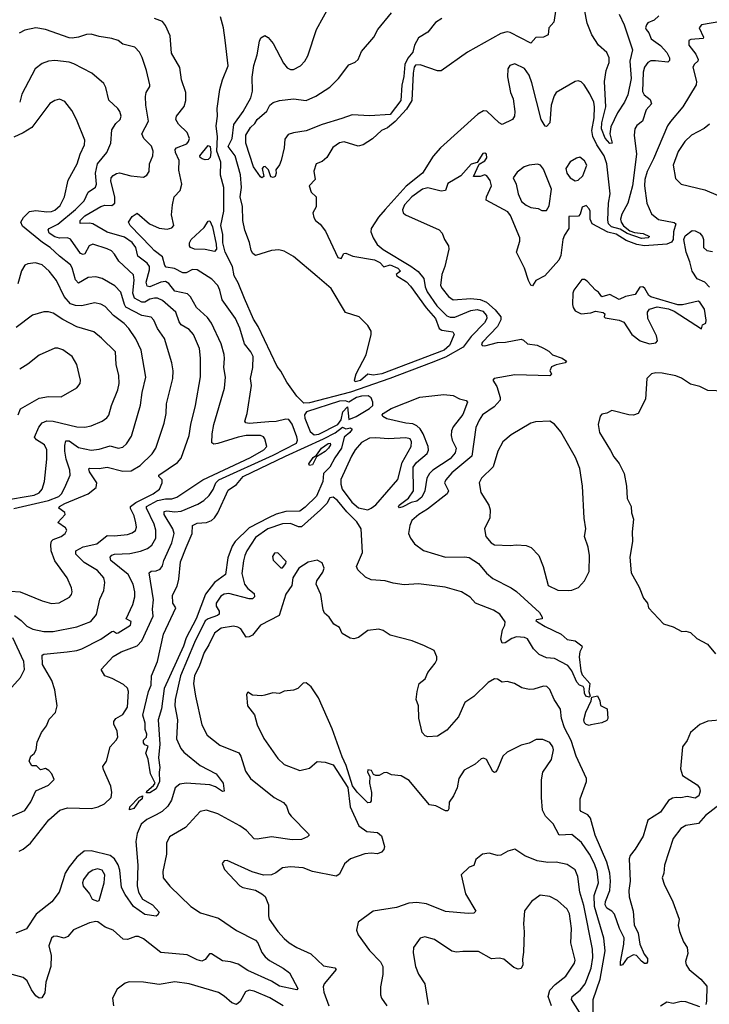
# Model space of a CAD drawing. Extents: x 1921360 to 2014538, y 768294 to 907744.
# Tile 245 of 256: x 1971593 to 1975954, y 836275 to 842506. Entities that reach past the tile are written whole.
import ezdxf

# ---------------------------------------------------------------- set-up
doc = ezdxf.new("R2010")
doc.units = 0

msp = doc.modelspace()

# ---------------------------------------------------------------- linework, layer by layer
at = {"layer": '0CON10XD'}
for points in [[(1974989.1, 842615), (1974969.8, 842490.2), (1974940, 842455), (1974935, 842410), (1974905, 842396.7), (1974856.1, 842393.9), (1974825, 842357.5), (1974695, 842425.6), (1974675, 842429.4), (1974635, 842419.1), (1974425, 842300), (1974258, 842182), (1974235, 842183), (1974125, 842220.3), (1974095, 842218.7), (1974086.6, 842205), (1974081.3, 842168.7), (1974072.7, 841995), (1974039.2, 841940.8), (1973968.1, 841861.9), (1973918.3, 841821.7), (1973880.5, 841805), (1973825, 841753.3), (1973765, 841714.2), (1973734, 841706), (1973645, 841734), (1973615, 841726.2), (1973573.2, 841696.8), (1973535, 841634.2), (1973505, 841610), (1973468.8, 841595), (1973452.9, 841547.1), (1973461.2, 841495), (1973422.5, 841455), (1973436, 841415), (1973468.8, 841385), (1973468.6, 841321.4), (1973447.5, 841285), (1973452.9, 841255), (1973464.6, 841235), (1973492.1, 841212.1), (1973527.6, 841167.6), (1973605, 841000.9), (1973625, 840995.8), (1973642.2, 841027.8), (1973655, 841028.6), (1973699.1, 841009.1), (1973836.6, 840986.6), (1973870.6, 840970.6), (1973895, 840941.9), (1973935, 840955.5), (1973983.2, 840935), (1974000.9, 840915), (1973974.4, 840895), (1973977.1, 840885), (1974038.3, 840848.3), (1974065, 840820), (1974162.6, 840682.6), (1974222.2, 840615), (1974245, 840551.4), (1974261.5, 840541.5), (1974305, 840534.6), (1974331.5, 840531.5), (1974341.5, 840515), (1974311.6, 840445), (1974277.7, 840415), (1973882.5, 840265), (1973827.9, 840257.9), (1973795, 840263.8), (1973747.4, 840222.6), (1973714.9, 840214.9), (1973709.6, 840225), (1973720.6, 840265), (1973783.1, 840385), (1973815, 840513.3), (1973814.6, 840535), (1973795, 840570.5), (1973739.2, 840625), (1973653.1, 840653.1), (1973562.5, 840805), (1973475, 840880.9), (1973325, 841008.9), (1973265, 841041.6), (1973230.9, 841049.1), (1973185, 841046.8), (1973085, 841014.2), (1973066.3, 841026.3), (1973057.3, 841045), (1973046.6, 841096.6), (1973016.2, 841175), (1973004.6, 841235), (1973001.5, 841325), (1972987.2, 841385), (1972994.8, 841445.2), (1972990.2, 841525), (1972955.2, 841645), (1972911.8, 841705), (1972936.2, 841755), (1972947.2, 841842.8), (1973005.3, 841925), (1973055, 842011.2), (1973066.1, 842055), (1973063.6, 842143.6), (1973073.6, 842216.4), (1973095.6, 842285), (1973109.5, 842370.5), (1973118.8, 842391.2), (1973144, 842406), (1973165, 842394), (1973195, 842356), (1973261.4, 842231.4), (1973285, 842200.8), (1973305, 842191.4), (1973325, 842190.8), (1973368.8, 842215), (1973395.6, 842244.4), (1973415, 842277.5), (1973470, 842445), (1973558, 842605)], [(1975385, 842542.5), (1975415.3, 842475), (1975468, 842315), (1975451.7, 842245), (1975460, 842135), (1975438.7, 842031.3), (1975418.2, 841985), (1975373, 841917), (1975330.6, 841829.4), (1975324.4, 841785), (1975338.8, 841725), (1975326, 841724), (1975295, 841757.1), (1975272.2, 841815), (1975275, 841853.3), (1975298.9, 841955), (1975290.2, 842115), (1975301.9, 842185), (1975320.5, 842235), (1975321.6, 842265), (1975305, 842298.6), (1975253.8, 842345), (1975210.7, 842410.7), (1975181.2, 842485), (1975165, 842572)], [(1971588.8, 837245), (1971615, 837257.7), (1971661.1, 837295), (1971776.3, 837443.7), (1971846.2, 837503.8), (1971895, 837518.8), (1972046.1, 837513.9), (1972089.2, 837525), (1972130, 837545), (1972170.5, 837585), (1972175.5, 837615), (1972168.9, 837655), (1972122.1, 837762.1), (1972119.4, 837780.6), (1972140.8, 837815), (1972164.5, 837905.5), (1972203.4, 837946.6), (1972213.1, 837965), (1972209.1, 838005), (1972188.7, 838048.7), (1972187.8, 838065), (1972201.4, 838085), (1972245, 838109.5), (1972273.8, 838155), (1972280.6, 838255), (1972275, 838276.2), (1972248.7, 838298.7), (1972178.1, 838338.1), (1972132, 838355), (1972108.8, 838395), (1972185, 838476.2), (1972235, 838506.4), (1972335.4, 838544.6), (1972365, 838576), (1972437.3, 838732.7), (1972432.4, 838775), (1972439.7, 838835), (1972410.9, 839005), (1972423.9, 839016.1), (1972455, 839018.5), (1972480.2, 839029.8), (1972495, 839050), (1972505.3, 839085), (1972555.3, 839195), (1972570, 839255), (1972561.8, 839285), (1972506.5, 839375), (1972506.9, 839393.1), (1972522.6, 839397.4), (1972575, 839391.7), (1972614.8, 839395.2), (1972719, 839441), (1972756.8, 839463.2), (1972790.7, 839495), (1972816.5, 839533.5), (1972833.4, 839575), (1972851.9, 839595), (1973195, 839750.2), (1973342.8, 839827.2), (1973349.4, 839845), (1973345.6, 839865.6), (1973316.2, 839946.2), (1973295.6, 839975.6), (1973275, 839978.7), (1973215, 839963.4), (1973168.9, 839961.1), (1973045, 839951), (1973022, 839955), (1973016.9, 839965), (1973031.5, 840015), (1973059.1, 840190.9), (1973051.8, 840235), (1973066.7, 840305), (1973069.6, 840375), (1973055.5, 840405), (1973015.3, 840455.3), (1972984.6, 840555), (1972958.2, 840615), (1972872.6, 840732.6), (1972858.5, 840795), (1972845, 840824.3), (1972807.5, 840865), (1972715, 840923.6), (1972685, 840926.5), (1972645, 840905.4), (1972625, 840903.9), (1972571, 840931), (1972519.6, 840939.6), (1972510.9, 840950.9), (1972496.3, 841006.3), (1972442.7, 841045), (1972425, 841066), (1972292.2, 841205), (1972281.9, 841225), (1972305, 841260.6), (1972335, 841282), (1972413.3, 841215), (1972475, 841187.8), (1972525, 841180.8), (1972555, 841190), (1972567.1, 841205), (1972552.6, 841272.6), (1972558.2, 841335), (1972570.5, 841385), (1972607.5, 841425), (1972617.5, 841465), (1972598.5, 841555), (1972601.3, 841615), (1972578.7, 841665), (1972576.4, 841685), (1972584.1, 841695.9), (1972649, 841721), (1972661.1, 841735), (1972666.1, 841755), (1972651.7, 841791.7), (1972597.1, 841845), (1972579.6, 841875), (1972584.5, 841895), (1972632.7, 841957.3), (1972644.5, 841995), (1972643.5, 842045), (1972616.7, 842125), (1972605, 842203.3), (1972553.1, 842295), (1972543.5, 842405), (1972515, 842470), (1972495, 842494.4), (1972445, 842513.1)], [(1975614.2, 842245.8), (1975585, 842245.8), (1975564.6, 842235), (1975545, 842206.9), (1975536.4, 842175), (1975531.1, 842051.1), (1975541.7, 842031.7), (1975580.7, 842000.7), (1975587.8, 841975), (1975555.5, 841935), (1975530.6, 841865), (1975495, 841836.7), (1975482.1, 841815), (1975479.6, 841775), (1975493, 841655), (1975467.7, 841455), (1975438.7, 841345), (1975401.8, 841275), (1975393.4, 841245), (1975396.9, 841225), (1975411.6, 841201.6), (1975451.3, 841171.3), (1975480.2, 841160.2), (1975535, 841152.9), (1975576, 841135), (1975567.5, 841125), (1975525, 841121), (1975435, 841152.4), (1975390.6, 841180.6), (1975335, 841195.6), (1975317.1, 841215), (1975311.9, 841238.1), (1975317.3, 841345), (1975327.9, 841405), (1975306.7, 841595), (1975290, 841645), (1975242, 841715), (1975217.7, 841767.7), (1975212, 841805), (1975226.2, 841885), (1975227.8, 841955), (1975223, 841985), (1975198.3, 842038.3), (1975163.3, 842093.3), (1975143.8, 842113.8), (1975125, 842120), (1975105, 842116), (1974985, 842045.5), (1974972, 842025), (1974953.3, 841965), (1974945.4, 841854.6), (1974925, 841830), (1974915, 841833.3), (1974890.4, 841875), (1974832.2, 842107.8), (1974815, 842155.7), (1974785, 842198.5), (1974725, 842226.7), (1974692.6, 842217.4), (1974678.9, 842195), (1974678.2, 842145), (1974696.2, 842046.2), (1974714.6, 842005), (1974724.4, 841925), (1974721.4, 841895), (1974710, 841875), (1974645, 841844), (1974625, 841854.2), (1974547.3, 841927.3), (1974525, 841928.7), (1974490.9, 841909.1), (1974254.2, 841695.8), (1974207.1, 841642.9), (1974139.8, 841535), (1974036.6, 841453.4), (1973904.1, 841305.9), (1973862.4, 841257.6), (1973814.6, 841185), (1973813.6, 841165), (1973827.5, 841125), (1973853.7, 841083.7), (1973892.1, 841052.1), (1974067.2, 840947.2), (1974112.4, 840912.4), (1974147.8, 840867.8), (1974156.7, 840815), (1974170, 840785), (1974231.9, 840695), (1974295, 840632.6), (1974315, 840623.3), (1974345, 840624.8), (1974445, 840666.2), (1974485, 840672.4), (1974521.3, 840661.3), (1974545.6, 840635), (1974547.3, 840615), (1974531.7, 840588.3), (1974448.5, 840501.5), (1974396.4, 840435), (1974285, 840370.3), (1974195, 840335.8), (1973933.8, 840236.2), (1973685, 840150.2), (1973425, 840082.4), (1973390.2, 840080.2), (1973344.8, 840124.8), (1973282.4, 840212.4), (1973245, 840283.1), (1973221.9, 840311.9), (1973101.6, 840565), (1973072.1, 840612.1), (1973015, 840742.2), (1972975, 840841.5), (1972949.7, 840885), (1972938, 840945), (1972892.5, 841035), (1972878.4, 841095), (1972877.2, 841147.2), (1972864.5, 841205), (1972883.5, 841295), (1972883.1, 841445), (1972863.4, 841523.4), (1972863.9, 841605), (1972838.7, 841675), (1972843, 841765), (1972834.8, 841835.2), (1972844.8, 841895), (1972842.2, 841945), (1972859.4, 842065), (1972875.8, 842125), (1972911.6, 842215), (1972892.2, 842377.8), (1972882.5, 842455), (1972862, 842525)], [(1974261.5, 842515), (1974221.9, 842488.1), (1974175, 842426.8), (1974115, 842390.7), (1974090, 842345), (1974078.4, 842301.6), (1974046.5, 842263.5), (1974028.1, 842221.9), (1974022.4, 842147.6), (1974008.5, 842091.5), (1974002.4, 841995), (1973935, 841906.7), (1973808.2, 841898.2), (1973695, 841903.5), (1973629.3, 841880.7), (1973506.4, 841843.6), (1973405, 841803.1), (1973325, 841791.5), (1973290.3, 841779.7), (1973269.1, 841750.9), (1973264.4, 841695), (1973245.8, 841615), (1973235, 841587.5), (1973213, 841557), (1973215.8, 841535), (1973208.8, 841515), (1973195, 841508.8), (1973181.2, 841511.2), (1973166.1, 841556.1), (1973145, 841577.5), (1973134.5, 841575.5), (1973126, 841565), (1973136.1, 841513.9), (1973125, 841506.7), (1973115, 841511.2), (1973071.4, 841575), (1973022.7, 841725), (1973022.1, 841775), (1973053.1, 841825), (1973080, 841850), (1973095, 841875.5), (1973155, 841926.9), (1973175, 841966), (1973195, 841981.4), (1973235.7, 841994.3), (1973325, 842004.6), (1973405, 841995.9), (1973465, 842021.5), (1973555, 842080), (1973608, 842135), (1973675, 842220), (1973715, 842237.5), (1973732.5, 842255), (1973753.8, 842305), (1973831.9, 842395), (1973857.5, 842445), (1973945, 842550)], [(1975635, 842530), (1975605, 842502.5), (1975565, 842486), (1975556.2, 842475), (1975550.8, 842455), (1975554.2, 842445), (1975572.4, 842422.4), (1975586.5, 842385), (1975645, 842343.6), (1975685, 842297.9), (1975702.7, 842265), (1975702.3, 842247.7), (1975692.4, 842237.6), (1975614.2, 842245.8)], [(1971543.8, 837465), (1971625, 837501.9), (1971663.8, 837556.2), (1971695, 837626.7), (1971775, 837661.2), (1971811.7, 837698.3), (1971796.7, 837735), (1971776.1, 837756.1), (1971755, 837767.5), (1971725, 837760), (1971700, 837785), (1971670, 837785), (1971653.3, 837815), (1971664.2, 837845.8), (1971685, 837862.5), (1971697.5, 837885), (1971703.6, 837933.6), (1971730, 837995), (1971762.1, 838037.9), (1971779.7, 838080.3), (1971818.7, 838121.3), (1971830.8, 838165), (1971815.7, 838265), (1971796.2, 838325), (1971736.6, 838425), (1971734.3, 838485), (1971745, 838491.9), (1971893.3, 838506.7), (1971955, 838514.5), (1971985, 838524.5), (1972105, 838585.3), (1972175, 838635.5), (1972186.8, 838636.8), (1972204.5, 838624.5), (1972215, 838625.6), (1972294.3, 838675), (1972298.8, 838698.8), (1972266.7, 838715), (1972307.5, 838805), (1972321.3, 838855), (1972322, 838885), (1972310, 838935), (1972278, 838995), (1972170, 839085), (1972164.5, 839105), (1972175, 839117.9), (1972193.3, 839125), (1972289, 839129), (1972357.5, 839142.5), (1972400.3, 839159.7), (1972429, 839181), (1972453.1, 839225), (1972454.7, 839275), (1972443.7, 839315), (1972394.3, 839415), (1972394.3, 839425), (1972465, 839464.3), (1972514.8, 839474.8), (1972555, 839474.7), (1972585.6, 839485), (1972750.2, 839595), (1973051.5, 839735), (1973137.5, 839785), (1973156, 839805), (1973143.3, 839855), (1973135, 839866.7), (1973115, 839875.8), (1973024.4, 839874.4), (1972974, 839865), (1972845, 839823.6), (1972820.8, 839820.8), (1972807.9, 839827.9), (1972809.2, 839885), (1972821.2, 839945), (1972888.9, 840175), (1972893.8, 840245), (1972883.6, 840305), (1972887.9, 840362.1), (1972886.7, 840386.7), (1972866, 840456), (1972806.9, 840586.9), (1972781.1, 840621.1), (1972710, 840685), (1972672.4, 840752.4), (1972655, 840772.5), (1972575, 840788.4), (1972535, 840837.9), (1972515, 840849.2), (1972485, 840845.2), (1972416.3, 840816.3), (1972399.6, 840819.6), (1972393.3, 840845), (1972414.1, 840924.1), (1972413.5, 840945), (1972399.2, 840965), (1972339.2, 841009.2), (1972327.4, 841065), (1972305, 841097.1), (1972255, 841130.2), (1972145, 841162.8), (1972055, 841214.2), (1972035, 841218.9), (1971976, 841216), (1971975.6, 841235), (1972004.6, 841265), (1972105, 841324.1), (1972132, 841332), (1972175, 841330.4), (1972193.9, 841346.1), (1972194.1, 841385), (1972168.2, 841485), (1972172.3, 841505), (1972185, 841520), (1972205, 841533.3), (1972225, 841536.7), (1972295, 841518.5), (1972375, 841510), (1972397.6, 841522.4), (1972412.5, 841545), (1972412.7, 841595), (1972434.5, 841645), (1972436.1, 841675), (1972426.2, 841706.2), (1972376.9, 841755), (1972365.6, 841785), (1972407.5, 841865), (1972391.3, 841965), (1972388.7, 842021.3), (1972393.3, 842046.7), (1972415.6, 842084.4), (1972415.8, 842095), (1972395.5, 842185), (1972366.9, 842266.9), (1972350.7, 842300.7), (1972321.7, 842331.7), (1972245, 842352), (1972215, 842374), (1972175, 842388), (1972095, 842400), (1972045, 842415.6), (1972015, 842412.9), (1971965, 842396.4), (1971925, 842389.2), (1971905, 842391.8), (1971755, 842444.6), (1971695, 842454.6), (1971625, 842440), (1971588.7, 842421.3)], [(1976026.5, 842495), (1975905.3, 842474.7), (1975890.9, 842455), (1975917.5, 842395), (1975915, 842386.7), (1975837.9, 842382.1), (1975824.4, 842375), (1975824.5, 842345), (1975868.4, 842288.4), (1975883.1, 842255), (1975882.2, 842245), (1975859.4, 842225), (1975849.6, 842205), (1975873.5, 842115), (1975871.5, 842095), (1975785.6, 841955), (1975707.6, 841862.4), (1975690.4, 841835), (1975602, 841625), (1975561.1, 841545), (1975547, 841495), (1975544.8, 841455), (1975560, 841345), (1975587.6, 841277.6), (1975632.7, 841242.7), (1975732.5, 841222.5), (1975743.3, 841215), (1975727.6, 841165), (1975725.2, 841115), (1975715, 841099.1), (1975685, 841086.9), (1975545, 841075.1), (1975495, 841083.5), (1975428.2, 841108.2), (1975365, 841150), (1975312.5, 841162.5), (1975212.9, 841215), (1975201.4, 841245), (1975200.8, 841295), (1975195, 841310), (1975175, 841330), (1975149.3, 841320.7), (1975137.5, 841275), (1975126.9, 841263.1), (1975065, 841260), (1975066, 841185), (1975037.5, 841142.5), (1975026.7, 841115), (1975015.6, 841015), (1975003.1, 840985), (1974913.3, 840885), (1974857.7, 840855), (1974835, 840821.2), (1974825, 840827.1), (1974810.5, 840855), (1974786, 840935), (1974735.4, 841035), (1974756.4, 841105), (1974756.2, 841125), (1974696.6, 841266.6), (1974679.6, 841289.6), (1974543.8, 841365), (1974544, 841385), (1974575.8, 841455), (1974567.9, 841487.9), (1974547.7, 841517.7), (1974535, 841523.8), (1974505, 841514), (1974462.5, 841515), (1974498, 841592), (1974535, 841614), (1974547.6, 841632.4), (1974545, 841655.8), (1974535, 841662), (1974521.2, 841658.8), (1974486.4, 841603.6), (1974448.3, 841591.7), (1974382.3, 841517.7), (1974300.3, 841469.7), (1974286.7, 841425), (1974258.3, 841421.7), (1974175, 841442.5), (1974141.2, 841435), (1974072.2, 841385), (1974026.9, 841335), (1974013.6, 841303.6), (1974018.6, 841285), (1974032.4, 841272.4), (1974245, 841176.9), (1974264.5, 841155), (1974279.2, 841115), (1974304.5, 841074.5), (1974307.1, 841055), (1974281.5, 840945), (1974263.3, 840895), (1974254.7, 840825), (1974263.8, 840805), (1974305.5, 840755), (1974335, 840734.1), (1974445, 840741.4), (1974505, 840735.2), (1974545, 840719.7), (1974600.2, 840670.2), (1974634.6, 840625), (1974636.2, 840606.2), (1974614.1, 840565), (1974519.2, 840465), (1974513.8, 840455), (1974517.5, 840445), (1974535, 840442.2), (1974615, 840463.8), (1974665, 840465.5), (1974765, 840484.2), (1974779.2, 840479.2), (1974805, 840456.2), (1974865.7, 840445.7), (1974905, 840428), (1974938.3, 840408.3), (1974962.5, 840385), (1975022.5, 840365), (1975050, 840345), (1975042.5, 840335), (1974985, 840322), (1974955, 840308.8), (1974946.2, 840285), (1974956, 840265), (1974946.3, 840253.7), (1974725, 840259.1), (1974594.3, 840235), (1974584.2, 840225), (1974610, 840185), (1974631.8, 840115), (1974630.5, 840099.5), (1974593.7, 840056.3), (1974519.4, 840005), (1974497.8, 839972.2), (1974477.3, 839925), (1974452, 839745), (1974325, 839639.2), (1974287.5, 839595), (1974278.5, 839575), (1974304.4, 839525), (1974295.6, 839505), (1974171.1, 839408.9), (1974116.4, 839375), (1974073, 839337), (1974059.1, 839305), (1974051.2, 839255), (1974063.6, 839225), (1974089.2, 839189.2), (1974147.2, 839147.2), (1974285, 839104.7), (1974405, 839107.6), (1974435, 839102.4), (1974495.2, 839065.2), (1974545, 839003.5), (1974585, 838969.5), (1974701.2, 838911.2), (1974735, 838887.5), (1974879.6, 838755), (1974898, 838725), (1974897.5, 838715), (1974860.6, 838709.4), (1974858, 838705), (1974867.1, 838695), (1974915, 838665.5), (1975016.9, 838616.9), (1975055, 838584.5), (1975105.2, 838575.2), (1975147.1, 838545), (1975150, 838535), (1975134.6, 838505.4), (1975130.9, 838475), (1975140.6, 838385), (1975149.7, 838359.7), (1975198.8, 838305), (1975192.5, 838255), (1975200, 838225), (1975195, 838220), (1975172.5, 838225), (1975163.8, 838245), (1975163.3, 838275), (1975156, 838286), (1975133.3, 838295), (1975116.2, 838315), (1975085.5, 838385.5), (1975059.7, 838419.7), (1974975, 838463.8), (1974925, 838467.1), (1974878.1, 838488.1), (1974842.5, 838525), (1974805, 838588.8), (1974785, 838597.5), (1974735, 838600.5), (1974705, 838591.1), (1974663.3, 838563.3), (1974645, 838561.2), (1974635.6, 838585.6), (1974645.6, 838645), (1974661.1, 838675), (1974662.2, 838695), (1974628.8, 838745), (1974590.3, 838770.3), (1974475, 838814.7), (1974441.3, 838851.3), (1974386.7, 838886.7), (1974284.6, 838915.4), (1974115, 838935.5), (1974025, 838930.5), (1973955, 838940), (1973905, 838954.5), (1973815, 838962.6), (1973779.4, 838979.4), (1973731.8, 839025), (1973723.8, 839045), (1973761.3, 839135), (1973751.9, 839285), (1973725, 839329.6), (1973661.8, 839391.8), (1973602.9, 839462.9), (1973575, 839483.8), (1973555, 839480), (1973535.3, 839444.7), (1973496.2, 839403.8), (1973375, 839297.6), (1973355, 839296.7), (1973305, 839318.6), (1973255, 839317), (1973162.1, 839285), (1973085, 839228.9), (1973029.3, 839145), (1973016.7, 839115), (1973007.3, 839082.7), (1972998.7, 839001.3), (1973015, 838933.5), (1973035, 838906.2), (1973075.6, 838875), (1973078.6, 838855), (1973065, 838842.2), (1973045, 838841.2), (1972915, 838875.3), (1972885, 838870), (1972865, 838857.5), (1972836.2, 838815), (1972835.6, 838795.6), (1972853.9, 838763.9), (1972854.3, 838745), (1972844.4, 838735), (1972784.9, 838715.1), (1972766.8, 838703.2), (1972698.9, 838565), (1972609.1, 838355), (1972575.3, 838205), (1972574.2, 838165), (1972590, 838075), (1972583.8, 837955), (1972611.5, 837895), (1972631.5, 837871.5), (1972735, 837786.4), (1972835, 837734.4), (1972880.6, 837675), (1972886.7, 837625), (1972875, 837621.2), (1972831.9, 837651.9), (1972795, 837664.7), (1972645, 837675.9), (1972605, 837669.2), (1972577.1, 837645), (1972552.1, 837567.9), (1972530.4, 837529.6), (1972494.8, 837495.2), (1972455.6, 837474.4)], [(1971560, 838735), (1971602.5, 838705), (1971638.8, 838668.8), (1971675, 838650.4), (1971745, 838635.4), (1971805, 838635.4), (1971955, 838664.7), (1972041.9, 838698.1), (1972077.7, 838742.3), (1972100.3, 838840.3), (1972125.5, 838894.5), (1972131.1, 838945), (1972124.4, 838975), (1972085, 839021.5), (1972001.1, 839071.1), (1971948.5, 839125), (1971948.5, 839145), (1971995, 839171.2), (1972081.1, 839188.9), (1972145, 839242.9), (1972189.5, 839240.5), (1972275, 839248.5), (1972305, 839258.9), (1972325, 839274.3), (1972332.1, 839295), (1972328.3, 839321.7), (1972316, 839366), (1972293.4, 839413.4), (1972294.1, 839425), (1972328, 839452), (1972436.2, 839505), (1972478, 839535), (1972493.3, 839575), (1972493.6, 839593.6), (1972472.5, 839615), (1972473.8, 839625), (1972590.9, 839705), (1972615, 839731.9), (1972663.6, 839875), (1972676.2, 839945), (1972705.4, 840065), (1972736.3, 840246.3), (1972736.8, 840365), (1972730, 840425), (1972692.5, 840515), (1972665.6, 840545), (1972614.5, 840575), (1972600.8, 840595), (1972579.5, 840655), (1972495, 840729.7), (1972465, 840743.2), (1972445, 840744.3), (1972415, 840736.8), (1972385, 840719.8), (1972365, 840717.9), (1972318.9, 840745), (1972308.3, 840775), (1972317.7, 840857.7), (1972312, 840892), (1972218.8, 840978.8), (1972193.4, 841023.4), (1972172.7, 841042.7), (1972145, 841057.3), (1972055, 841086.2), (1972033.1, 841075), (1972005, 841024.3), (1971995, 841020), (1971977.7, 841027.7), (1971915, 841117.5), (1971895, 841126), (1971845, 841122.9), (1971815, 841131.6), (1971780, 841155), (1971773.5, 841176.5), (1971780, 841185), (1971835, 841211.5), (1971946.7, 841305), (1972000.5, 841359.5), (1972025.2, 841414.8), (1972072.8, 841447.2), (1972079.4, 841465), (1972072.9, 841535), (1972085.9, 841595), (1972144.1, 841665), (1972170, 841725), (1972175, 841810), (1972200.7, 841849.3), (1972227.5, 841875), (1972235.6, 841895), (1972226.5, 841926.5), (1972213.8, 841945), (1972157.6, 841997.6), (1972138.3, 842078.3), (1972125, 842102), (1972048.1, 842168.1), (1971936.1, 842226.1), (1971905, 842237.3), (1971815, 842248.9), (1971775, 842244.4), (1971735, 842229.2), (1971690, 842195), (1971607.3, 842035), (1971592.7, 841985)], [(1971535, 838889.6), (1971595.3, 838885.3), (1971735, 838829.5), (1971795, 838812.2), (1971843.5, 838816.5), (1971907.4, 838852.6), (1971921.3, 838868.7), (1971925.6, 838885), (1971920.6, 838910.6), (1971892.5, 838975), (1971815, 839082.2), (1971790.9, 839145), (1971789.1, 839185), (1971795, 839206.7), (1971805, 839216.9), (1971855.8, 839235), (1971880, 839255), (1971891.2, 839275), (1971881.7, 839291.7), (1971833.3, 839325), (1971881.2, 839375), (1971877.7, 839387.7), (1971841.2, 839415), (1971844, 839425), (1971878.1, 839445), (1972026.2, 839505), (1972075.6, 839545), (1972080, 839575), (1972034.7, 839645), (1972030.6, 839665), (1972035, 839668.9), (1972095, 839666.3), (1972145, 839674.8), (1972245, 839649.6), (1972298.1, 839651.9), (1972355.6, 839685), (1972430.2, 839759.8), (1972454.5, 839795), (1972507.4, 839952.6), (1972519.1, 840015), (1972520.9, 840075), (1972561.8, 840235), (1972562.9, 840285), (1972555.5, 840335), (1972508.3, 840488.3), (1972465, 840552.9), (1972442.1, 840605), (1972425, 840624.5), (1972365, 840634.8), (1972265, 840687.8), (1972254.8, 840705), (1972232.7, 840782.7), (1972195, 840822.9), (1972115, 840868.5), (1972075, 840878.4), (1972025, 840874), (1971965, 840838.1), (1971945, 840860), (1971925.5, 840935.5), (1971915, 840955.5), (1971845, 841010.4), (1971786.2, 841065), (1971736.8, 841096.8), (1971610.8, 841200.8), (1971601.1, 841225), (1971616.5, 841255), (1971655, 841292.7), (1971695, 841298.2), (1971765, 841290), (1971795, 841292.3), (1971815, 841301.2), (1971848.5, 841331.5), (1971876.8, 841385), (1971898.5, 841491.5), (1971956, 841594), (1971974.7, 841655.3), (1972003.1, 841715), (1972003.8, 841743.8), (1971951.5, 841875), (1971921.8, 841931.8), (1971878.7, 841988.7), (1971845, 842004.2), (1971815, 841995.6), (1971783.3, 841976.7), (1971669.4, 841825), (1971615, 841789.5), (1971555, 841762.2)], [(1975955.4, 841844.6), (1975921.1, 841818.9), (1975841.4, 841775), (1975799.1, 841735), (1975758, 841672), (1975726.2, 841585), (1975740.9, 841500.9), (1975776.2, 841465), (1975925, 841429.5), (1976095, 841358.5)], [(1972765, 841619.6), (1972746.2, 841625), (1972734.2, 841635), (1972732.9, 841645), (1972785, 841710), (1972796.9, 841705), (1972801.8, 841665), (1972796.5, 841635), (1972785, 841622.7), (1972765, 841619.6)], [(1975105, 841487.5), (1975125, 841490), (1975155, 841518.8), (1975180, 841585), (1975165, 841612.9), (1975135, 841635.7), (1975115, 841630.8), (1975075, 841606.9), (1975046.2, 841563.8), (1975052.7, 841535), (1975075, 841505.6), (1975105, 841487.5)], [(1974925, 841300), (1974941.7, 841328.3), (1974955.6, 841434.4), (1974905, 841561.2), (1974887.5, 841585), (1974868.3, 841591.7), (1974815, 841585.5), (1974783.3, 841575), (1974738.3, 841541.7), (1974713.3, 841505), (1974732, 841465), (1974744.2, 841404.2), (1974766.4, 841356.4), (1974795, 841332.5), (1974825, 841317.5), (1974871.7, 841311.7), (1974895, 841300), (1974925, 841300)], [(1972825, 841040), (1972765, 841052.2), (1972697.5, 841055), (1972673.3, 841065), (1972666.4, 841076.4), (1972666.2, 841095), (1972678, 841115), (1972759.2, 841190.8), (1972785, 841231.2), (1972795, 841233.8), (1972812.5, 841195), (1972835.8, 841085), (1972836.5, 841053.5), (1972825, 841040)], [(1975955, 840814.7), (1975924.8, 840844.8), (1975877.1, 840867.1), (1975845.9, 840915), (1975831.8, 840975), (1975808.2, 841035), (1975793.8, 841115), (1975800.9, 841139.1), (1975845, 841171.5), (1975865, 841170), (1975895, 841155.6), (1975911.1, 841135), (1975917.5, 841115), (1975917.5, 841065), (1975937.5, 841045), (1975975, 841039.5)], [(1971555, 839412.1), (1971775, 839464.2), (1971840.5, 839489.5), (1971857.8, 839505), (1971879.2, 839545), (1971911.8, 839625), (1971909.7, 839655), (1971886.9, 839725), (1971878.4, 839775), (1971877.6, 839812.4), (1971885, 839842), (1971905, 839841.8), (1971965, 839799.2), (1972045, 839783.3), (1972095, 839788.2), (1972165, 839810.4), (1972215, 839795.5), (1972245, 839800.6), (1972267.9, 839822.1), (1972299.4, 839870.6), (1972356.5, 840066.5), (1972367.2, 840147.2), (1972390.4, 840245), (1972360.5, 840415), (1972326.9, 840486.9), (1972282.6, 840552.6), (1972253.3, 840583.3), (1972186.4, 840635), (1972132.4, 840692.4), (1972105.8, 840705.8), (1972065, 840715.4), (1971985, 840695.9), (1971945, 840698.8), (1971915, 840709.1), (1971874.1, 840755), (1971825, 840855.8), (1971778.5, 840915), (1971735, 840955.4), (1971692.4, 840967.6), (1971645, 840961.1), (1971625, 840952.5), (1971603.4, 840916.6), (1971581.9, 840835)], [(1975575, 840454.9), (1975615, 840462.3), (1975627.3, 840475), (1975619.7, 840505), (1975565.6, 840615), (1975564, 840655), (1975575.7, 840674.3), (1975625, 840688.6), (1975696.6, 840676.6), (1975730.9, 840660.9), (1975905, 840550), (1975910, 840575), (1975933, 840587), (1975934.2, 840605), (1975923.3, 840675), (1975895, 840719.4), (1975884.4, 840724.4), (1975785, 840701.1), (1975755, 840701.8), (1975583.5, 840753.5), (1975571.7, 840761.7), (1975547.1, 840805), (1975534.1, 840815.9), (1975515, 840813.3), (1975485, 840767.5), (1975425, 840753.8), (1975385, 840736.7), (1975325, 840767.1), (1975275, 840752.5), (1975253, 840783), (1975234.1, 840794.1), (1975181.7, 840851.7), (1975165, 840862), (1975148, 840862), (1975097.5, 840795), (1975090, 840775), (1975089.2, 840705), (1975092.5, 840685), (1975105, 840663.8), (1975144.5, 840644.5), (1975205, 840650.6), (1975235, 840662), (1975283.6, 840653.6), (1975292.5, 840645), (1975290, 840625), (1975295, 840620), (1975385, 840605.7), (1975413.1, 840593.1), (1975464.6, 840515), (1975515.9, 840475), (1975575, 840454.9)], [(1971485, 839463.9), (1971685, 839498.3), (1971715, 839512.5), (1971734.7, 839535.3), (1971750, 839585), (1971764.7, 839725), (1971763.9, 839785), (1971749.1, 839815), (1971698.4, 839848.4), (1971687.1, 839865), (1971713.1, 839926.9), (1971735, 839954.6), (1971765, 839968), (1971804.7, 839965.3), (1971955, 839929.3), (1972005, 839927.1), (1972045, 839935.4), (1972115, 839966.2), (1972143.3, 839986.7), (1972156, 840004), (1972172.5, 840065), (1972213.3, 840165), (1972222.5, 840205), (1972220, 840255), (1972203.6, 840325), (1972199.2, 840405), (1972110.8, 840490.8), (1972061.4, 840531.4), (1971955, 840562.9), (1971865, 840610), (1971805, 840649.1), (1971775, 840657.8), (1971745, 840657.5), (1971673, 840637), (1971570.5, 840559.5)], [(1971583.3, 840005), (1971597, 840043), (1971715, 840111.9), (1971775, 840121.9), (1971855, 840120), (1971955, 840177.5), (1971974.3, 840205), (1971977.1, 840225), (1971954.3, 840325), (1971924.2, 840375), (1971865, 840416.5), (1971835, 840428.1), (1971815, 840427.5), (1971715, 840384.2), (1971645, 840325.8), (1971592.9, 840295)], [(1976103.3, 840153.3), (1975945, 840160.5), (1975894.3, 840184.3), (1975835, 840200), (1975778.6, 840238.6), (1975743.4, 840253.4), (1975655, 840269.3), (1975615, 840271.2), (1975588.9, 840265), (1975558.8, 840235), (1975550, 840105), (1975505, 840014), (1975475.6, 840004.4), (1975445, 840006.5), (1975337.7, 840032.3), (1975305, 840015.8), (1975275, 840010), (1975263.2, 839996.8), (1975251.2, 839945), (1975258.8, 839895), (1975329.2, 839779.2), (1975349.5, 839739.5), (1975385, 839697.5), (1975415.8, 839635), (1975430.5, 839555), (1975434.4, 839475.6), (1975458.9, 839425), (1975461.1, 839385), (1975474.4, 839345), (1975465.7, 839265), (1975467.5, 839205), (1975451.2, 839105), (1975460, 839005), (1975511.2, 838915), (1975538.8, 838845), (1975563.3, 838815), (1975570, 838785), (1975663.9, 838683.9), (1975725, 838663.3), (1975780, 838635), (1975805, 838636.2), (1975835, 838628), (1975875, 838590), (1975943.3, 838555), (1975993, 838493)], [(1973995, 839418), (1973988, 839425), (1973992.2, 839435), (1974052.4, 839477.6), (1974083.4, 839525), (1974081.4, 839675), (1974102.3, 839705), (1974168.9, 839761.1), (1974177.5, 839782.5), (1974175.3, 839804.7), (1974144.9, 839885), (1974125, 839917), (1974105, 839935.2), (1974079.1, 839949.1), (1974035, 839953.3), (1973915, 839980), (1973890, 839995), (1973886.2, 840005), (1973892, 840015), (1973941.4, 840045), (1974122.9, 840117.1), (1974275, 840135.4), (1974335, 840127.2), (1974375, 840106.8), (1974415.7, 840095.7), (1974425.6, 840085), (1974395, 840007.1), (1974335, 839930.5), (1974323.4, 839905), (1974321.6, 839875), (1974327.8, 839845), (1974354.2, 839795), (1974347.6, 839765), (1974315, 839727), (1974205, 839656.7), (1974184.2, 839635), (1974167.4, 839605), (1974155.2, 839525), (1974135, 839484.2), (1974105, 839460.5), (1974069.4, 839450.6), (1974015, 839423.8), (1973995, 839418)], [(1973455, 839878.4), (1973485, 839883), (1973605, 839944.4), (1973626.9, 839975), (1973635.4, 840025), (1973665, 840056), (1973675, 839976.8), (1973721.2, 839995), (1973805.8, 840045), (1973826.2, 840065), (1973826.4, 840086.4), (1973815, 840112.5), (1973795.6, 840125.6), (1973755, 840123.6), (1973721.9, 840115), (1973675, 840086.5), (1973654.3, 840094.3), (1973615, 840091.7), (1973406.2, 840023.8), (1973394.9, 840005.1), (1973396.2, 839985), (1973430.6, 839900.6), (1973455, 839878.4)], [(1975065, 838894.2), (1975085, 838895.8), (1975127.4, 838912.6), (1975164.2, 838955), (1975193.3, 839015), (1975196.9, 839115), (1975187.6, 839167.6), (1975164.4, 839235), (1975172.7, 839285), (1975162, 839352), (1975152.9, 839555), (1975135.6, 839665.6), (1975107.1, 839735), (1975015, 839898.6), (1974975, 839947.1), (1974945, 839965.6), (1974855, 839961.4), (1974825, 839952.9), (1974701.2, 839878.8), (1974647.5, 839835), (1974617.1, 839775), (1974586.4, 839676.4), (1974514, 839605), (1974499.2, 839575), (1974509.4, 839515), (1974559.2, 839435), (1974569.2, 839405), (1974565.7, 839354.3), (1974533.3, 839285), (1974540, 839235), (1974573.8, 839195), (1974595, 839184), (1974695, 839180), (1974735, 839184.2), (1974795, 839178.8), (1974827.3, 839167.3), (1974876, 839115), (1974903.8, 839045), (1974935.8, 838925.8), (1974995.7, 838895.7), (1975065, 838894.2)], [(1972394, 837614), (1972396.7, 837625), (1972439.7, 837660.3), (1972449.2, 837675), (1972419.2, 837735), (1972405, 837827.5), (1972390, 837865), (1972405, 837910), (1972385, 837917.5), (1972375, 837930), (1972375, 837947.5), (1972393.9, 837966.1), (1972396.9, 837985), (1972385.8, 838015), (1972385.6, 838055), (1972372.1, 838105), (1972406.6, 838255), (1972423.5, 838295), (1972426.5, 838355), (1972465.2, 838444.8), (1972502.7, 838617.3), (1972579.4, 838785), (1972561.2, 838815), (1972559.1, 838865), (1972588.2, 838921.8), (1972598.7, 838965), (1972608.9, 839075), (1972645, 839166.7), (1972684.1, 839255), (1972684.7, 839305.3), (1972715, 839320.7), (1972775, 839324.6), (1972805, 839337.3), (1972825, 839354.1), (1972846.4, 839385), (1972911, 839529), (1972964.5, 839565), (1973007.1, 839615), (1973273.3, 839745), (1973515, 839853.3), (1973588, 839892), (1973635, 839928.8), (1973655, 839917.4), (1973685, 839922.7), (1973695.4, 839915), (1973681.3, 839895), (1973644.9, 839865.1), (1973627.8, 839795), (1973586.6, 839733.4), (1973554.3, 839675), (1973514.4, 839635), (1973510.3, 839585), (1973469.5, 839490.5), (1973398.4, 839421.6), (1973363.6, 839396.4), (1973275, 839394.2), (1973215, 839377.1), (1973165.9, 839355), (1973045, 839290.6), (1972955, 839203.3), (1972937.4, 839175), (1972908.3, 839101.7), (1972894, 838996), (1972825, 838944.8), (1972768.5, 838871.5), (1972709.1, 838715), (1972646.5, 838595), (1972628.7, 838541.3), (1972507.3, 838275), (1972490.4, 838145), (1972469.1, 838075), (1972478.1, 837921.9), (1972470, 837835), (1972480, 837775), (1972474.3, 837745), (1972477.3, 837685), (1972455, 837639.2), (1972415, 837614.3), (1972394, 837614)], [(1973426.2, 839686.2), (1973420.8, 839695), (1973448.6, 839735), (1973469.1, 839750.9), (1973500.9, 839795), (1973543.3, 839825), (1973557.3, 839827.3), (1973558.8, 839815), (1973545, 839794.1), (1973525, 839774), (1973470.9, 839739.1), (1973445, 839688.8), (1973426.2, 839686.2)], [(1973795, 839405.5), (1973815, 839414.4), (1973845, 839435.6), (1973983.4, 839596.6), (1974011.1, 839705), (1974067.9, 839805), (1974071.1, 839835), (1974062, 839855), (1974035, 839859.6), (1973925, 839854.7), (1973845, 839861.2), (1973805, 839858.5), (1973755, 839830), (1973715.3, 839785), (1973690.3, 839745), (1973623.4, 839596.6), (1973623.1, 839566.9), (1973631.4, 839535), (1973694.2, 839454.2), (1973735, 839417.5), (1973795, 839405.5)], [(1975012.2, 838142.2), (1974972.2, 838205), (1974945, 838266.7), (1974926.5, 838286.5), (1974905, 838288.6), (1974845, 838269.5), (1974815, 838268.5), (1974769.1, 838279.1), (1974722.5, 838305), (1974675, 838318), (1974645, 838314), (1974615, 838332), (1974595, 838334.2), (1974555, 838312.5), (1974465.9, 838224.1), (1974408.8, 838185), (1974368.6, 838095), (1974295, 838010.6), (1974235, 837971.8), (1974175, 837968.9), (1974156.2, 837975), (1974137.5, 837995), (1974117, 838087), (1974115.7, 838165), (1974099.2, 838205), (1974105.8, 838255), (1974119.2, 838305), (1974157.5, 838335), (1974174.5, 838375.5), (1974221.2, 838435), (1974231.2, 838455), (1974231.2, 838475), (1974213.3, 838515), (1974152.5, 838545), (1974075, 838576), (1973935, 838612), (1973891.2, 838641.2), (1973865, 838650), (1973795, 838642), (1973735, 838597.1), (1973705, 838588.1), (1973682.8, 838592.8), (1973632.1, 838622.1), (1973615, 838660), (1973580.5, 838680.5), (1973550, 838725), (1973521.1, 838751.1), (1973511.5, 838771.5), (1973497.9, 838867.9), (1973468, 838935), (1973472, 838955), (1973509.7, 839010.3), (1973519.4, 839035), (1973505, 839069.2), (1973475, 839085.6), (1973416.3, 839073.7), (1973357.5, 839035), (1973320.8, 838975), (1973313.3, 838925), (1973275, 838870), (1973234, 838735), (1973114.7, 838675.3), (1973065, 838611.9), (1973045, 838600), (1973025, 838598), (1972991.7, 838651.7), (1972973.1, 838663.1), (1972945, 838669.2), (1972866.2, 838655), (1972825, 838624.4), (1972790, 838550), (1972759.2, 838500.8), (1972730.4, 838419.6), (1972698.9, 838355), (1972692.8, 838305), (1972703.8, 838225), (1972744.6, 838045), (1972778.3, 837978.3), (1972857.5, 837915), (1972977.7, 837867.7), (1972990.6, 837845), (1973021.1, 837751.1), (1973052.2, 837705), (1973202.5, 837585), (1973262.2, 837552.2), (1973280.7, 837529.3), (1973295.6, 837485), (1973308.9, 837465), (1973418.8, 837355), (1973422.5, 837345), (1973413.9, 837336.1), (1973375, 837319.4), (1973315, 837315.4), (1973185, 837335.8), (1973095, 837320.4), (1973075, 837322.9), (1973027.9, 837375), (1972985.5, 837405), (1972845, 837480.5), (1972775, 837504.3), (1972734.2, 837495.8), (1972640.8, 837395), (1972540, 837335), (1972521.4, 837295), (1972520.8, 837225), (1972497.5, 837115), (1972499.2, 837075), (1972542.4, 837022.4), (1972675, 836894.3), (1972735.3, 836855.3), (1972851, 836821), (1972965, 836743.2), (1973085, 836680.4), (1973099.2, 836665), (1973125, 836603.8), (1973145.4, 836575.4), (1973172.3, 836552.3), (1973258.1, 836505), (1973299.2, 836475), (1973352, 836375), (1973345, 836368), (1973335, 836368.9), (1973235, 836390), (1973185, 836422.3), (1973035, 836490), (1972975, 836528.6), (1972925.3, 836544.7), (1972875, 836551.5), (1972805, 836595.6), (1972794, 836595), (1972765, 836559.4), (1972745, 836549.1), (1972715, 836556.9), (1972651.5, 836588.5), (1972485, 836603.1), (1972375, 836689.6), (1972345, 836705.5), (1972325, 836705.5), (1972275, 836685.6), (1972246.8, 836686.8), (1972183.3, 836745), (1972134.3, 836764.3), (1972087.7, 836797.7), (1972075, 836798.8), (1972035, 836790), (1971933.9, 836746.1), (1971896.7, 836705), (1971875, 836693.8), (1971825, 836706.2), (1971806.1, 836703.9), (1971793.8, 836695), (1971776.2, 836645), (1971792, 836585), (1971790, 836515), (1971757.8, 836415), (1971751.9, 836348.1), (1971733.2, 836316.8), (1971715, 836314.2), (1971695, 836330), (1971667.8, 836367.8), (1971640.8, 836425), (1971614, 836445), (1971545, 836464.5)], [(1973255, 839037.5), (1973276.7, 839065), (1973277.7, 839077.7), (1973225, 839132.5), (1973205, 839130), (1973191.7, 839108.3), (1973196.4, 839086.4), (1973245, 839037.5), (1973255, 839037.5)], [(1971525, 838262), (1971596.9, 838343.1), (1971622.5, 838395), (1971618.8, 838445), (1971549.4, 838595)], [(1975219.3, 836215), (1975219.1, 836305), (1975263.2, 836435), (1975294.4, 836614.4), (1975288, 836695), (1975227.3, 836895), (1975226.3, 836965), (1975253.5, 837045), (1975244.8, 837115), (1975228.4, 837165), (1975196.7, 837225), (1975145, 837299.5), (1975085, 837349.5), (1975005, 837345.8), (1974966.6, 837416.6), (1974918.6, 837465), (1974899.4, 837505), (1974892.5, 837585), (1974893.2, 837696.8), (1974901.4, 837745), (1974955.6, 837825), (1974968.2, 837885), (1974963.5, 837905), (1974945, 837931.4), (1974901.7, 837951.7), (1974859.1, 837950.9), (1974815, 837928), (1974765, 837915.8), (1974675, 837872), (1974648.6, 837845), (1974615, 837763.8), (1974605, 837746.2), (1974595, 837742), (1974585, 837748.8), (1974545.4, 837825.4), (1974525, 837833.3), (1974510.4, 837829.6), (1974474.2, 837795), (1974402.7, 837757.3), (1974370, 837705), (1974358.6, 837645), (1974335.9, 837594.1), (1974308.9, 837555), (1974307.7, 837512.3), (1974301.2, 837498.8), (1974285, 837498.8), (1974225, 837530.8), (1974185, 837538.6), (1974117.8, 837617.8), (1974055, 837690.8), (1974005, 837721.2), (1973945, 837728), (1973915, 837743.3), (1973895, 837740), (1973866.1, 837723.9), (1973845, 837723.3), (1973830.7, 837730.7), (1973817.5, 837755), (1973795, 837760), (1973793.3, 837745), (1973806.7, 837716.7), (1973804.5, 837675), (1973817.8, 837615), (1973816.4, 837563.6), (1973808.3, 837551.7), (1973795, 837551.2), (1973726.9, 837616.9), (1973698, 837658), (1973656.7, 837786.7), (1973631.2, 837841.2), (1973568.3, 838018.3), (1973481.9, 838215), (1973435.5, 838285.5), (1973405, 838309.2), (1973385, 838308), (1973352.5, 838275), (1973325, 838263.3), (1973265, 838256.7), (1973235, 838243.3), (1973193.9, 838246.1), (1973142.5, 838232.5), (1973125, 838227.5), (1973065, 838232.5), (1973035, 838250), (1973027.5, 838235), (1973032.5, 838165), (1973077.7, 838107.7), (1973094.3, 838045), (1973137.6, 837957.6), (1973225, 837832), (1973265, 837792.5), (1973365, 837756), (1973425, 837768.8), (1973475, 837812), (1973525, 837808.8), (1973575, 837790), (1973667, 837647), (1973682.5, 837525), (1973738, 837405), (1973788.3, 837368.3), (1973855, 837363.5), (1973881.5, 837341.5), (1973900, 837275), (1973895.5, 837254.5), (1973881.3, 837238.7), (1973855, 837227.1), (1973815, 837232.2), (1973775, 837227.9), (1973685.8, 837195.8), (1973646.3, 837163.7), (1973615, 837100), (1973595, 837086), (1973445, 837115.6), (1973385, 837138.6), (1973305, 837145.8), (1973255, 837140), (1973212.1, 837107.9), (1973185, 837095.8), (1973135, 837093.3), (1973063, 837113), (1972905, 837185.8), (1972886.4, 837183.6), (1972874.2, 837165.8), (1972887.7, 837127.7), (1972984.4, 837024.4), (1973004.5, 837014.5), (1973085, 836997.1), (1973125, 836975.6), (1973145, 836957.5), (1973165.6, 836905), (1973165.6, 836835), (1973171.4, 836815), (1973225, 836735.8), (1973265, 836692.5), (1973296, 836665), (1973344.6, 836634.6), (1973435, 836594.4), (1973515, 836518.6), (1973585, 836505.6), (1973593.8, 836495), (1973518.9, 836405), (1973512.7, 836385), (1973517.3, 836352.7), (1973547.1, 836265)], [(1975195, 838040), (1975175, 838046.7), (1975165, 838057.5), (1975161.2, 838075), (1975173.8, 838125), (1975207.5, 838195), (1975211.7, 838218.3), (1975247.5, 838227.5), (1975262.5, 838195), (1975266.4, 838166.4), (1975308.8, 838145), (1975312.5, 838085), (1975305, 838071.2), (1975275, 838056.2), (1975205, 838043.3), (1975195, 838040)], [(1976044.5, 838075.5), (1975945, 838066.2), (1975895, 838046.7), (1975834.4, 837995), (1975814.2, 837945), (1975785.4, 837905), (1975772.3, 837765), (1975784.2, 837724.2), (1975877.1, 837665), (1975892, 837645), (1975895.8, 837625), (1975886.9, 837595), (1975865, 837580), (1975815, 837590), (1975775, 837582.7), (1975745, 837584.5), (1975720.6, 837579.4), (1975695, 837564.4), (1975645, 837491.1), (1975565, 837440.8), (1975535, 837340), (1975485, 837258), (1975452.8, 837217.2), (1975447.3, 837195), (1975453.9, 837055), (1975445.4, 836995), (1975446.8, 836955), (1975471.8, 836865), (1975478.8, 836778.8), (1975503.6, 836725), (1975515.6, 836655), (1975543, 836593), (1975563.3, 836565), (1975563.8, 836545), (1975555.8, 836534.2), (1975545, 836534.3), (1975525, 836547.5), (1975493.4, 836583.4), (1975475, 836588.6), (1975435, 836566.7), (1975405, 836526.2), (1975392, 836522), (1975391.5, 836545), (1975413.5, 836656.5), (1975415.9, 836695.9), (1975385.3, 836755), (1975355.3, 836845.3), (1975338.1, 836865), (1975305, 836884.7), (1975294.5, 836904.5), (1975296.7, 836925), (1975324, 836996), (1975328.4, 837055), (1975324.1, 837105), (1975305.4, 837175.4), (1975233, 837345), (1975203, 837453), (1975185, 837474.4), (1975144.7, 837494.7), (1975136.9, 837505), (1975137.1, 837575), (1975177.1, 837685), (1975177.9, 837705), (1975111.1, 837845), (1975079.8, 837945), (1975038.5, 838025), (1975018.9, 838085), (1975012.2, 838142.2)], [(1972286.7, 837506.7), (1972290, 837525), (1972346.2, 837585), (1972370, 837595), (1972367.1, 837575), (1972344.1, 837555.9), (1972315, 837513.6), (1972286.7, 837506.7)], [(1976087.6, 837592.4), (1975930.1, 837469.9), (1975885, 837419.4), (1975805, 837407.3), (1975775, 837388.6), (1975724.6, 837325), (1975671.1, 837155), (1975666.9, 837105), (1975656.9, 837075), (1975668.1, 837035), (1975723, 836923), (1975763.3, 836815), (1975756.2, 836775), (1975765.9, 836735.9), (1975791.5, 836671.5), (1975814.2, 836634.2), (1975817.7, 836597.7), (1975802.8, 836547.2), (1975806.7, 836525), (1975826.9, 836495), (1975900, 836435), (1975939.3, 836389.3), (1975936.9, 836295), (1975931.4, 836275)], [(1972455.6, 837474.4), (1972397.5, 837445), (1972361.5, 837415), (1972335, 837356), (1972327.6, 837305), (1972340.5, 837155), (1972336.8, 837025), (1972344.3, 836984.3), (1972370.1, 836940.1), (1972433.3, 836905), (1972475, 836857.5), (1972465, 836840), (1972455, 836834), (1972385, 836844.5), (1972312.1, 836895), (1972259.7, 836969.7), (1972237, 837015), (1972225.2, 837125), (1972215, 837158.2), (1972191.9, 837195), (1972165, 837216.1), (1972045, 837247.7), (1972001.1, 837245), (1971955, 837206.6), (1971905.2, 837145), (1971880.8, 837105), (1971867.8, 837062.2), (1971842.5, 836985), (1971797, 836923), (1971697.5, 836845), (1971636.5, 836753.5), (1971568, 836725)], [(1975133.8, 836225), (1975081.5, 836305), (1975087.7, 836325), (1975138, 836365), (1975168.8, 836405), (1975207, 836505), (1975217.5, 836572.5), (1975214.8, 836625), (1975159.9, 836899.9), (1975135.9, 836985), (1975122.5, 837085), (1975105, 837125.7), (1975055, 837160), (1974985, 837174.5), (1974932.2, 837172.2), (1974865, 837182.5), (1974787.5, 837215), (1974725, 837257.5), (1974680, 837245), (1974635, 837218.8), (1974615, 837218), (1974561.2, 837231.2), (1974518.8, 837225), (1974477.6, 837192.4), (1974465, 837153.3), (1974435, 837143.3), (1974384, 837095), (1974411.2, 836975), (1974476.7, 836865), (1974465, 836853.1), (1974429.8, 836849.8), (1974285, 836863.2), (1974165, 836910.4), (1974105, 836919.1), (1974054.5, 836915.5), (1973975, 836888.9), (1973827.5, 836865), (1973733.8, 836795), (1973723.8, 836745), (1973734, 836715), (1973805.8, 836615), (1973875, 836543.8), (1973890, 836515), (1973889.5, 836465), (1973874.4, 836385), (1973875.6, 836335), (1973881.4, 836315), (1973914.4, 836265)], [(1972085, 836927.5), (1972095, 836932.5), (1972126.9, 837045), (1972131.1, 837095), (1972115, 837124.3), (1972085, 837133.1), (1972055, 837124.3), (1972025.8, 837105), (1971997.1, 837065), (1971990, 837045), (1971995, 837023.3), (1972033.3, 836975), (1972050.7, 836940.7), (1972085, 836927.5)], [(1974955.9, 836265.9), (1974934.5, 836325), (1974945.4, 836364.6), (1974978.9, 836401.1), (1975047.4, 836452.6), (1975100.6, 836535), (1975106.7, 836555), (1975077.3, 836665), (1975081.8, 836755), (1975068.9, 836848.9), (1975055, 836878.1), (1974995, 836932.2), (1974945, 836957.5), (1974885, 836967.1), (1974830, 836925), (1974785, 836866.7), (1974778.9, 836785), (1974783.5, 836735), (1974778.9, 836605), (1974771.8, 836561.8), (1974774.3, 836525), (1974765, 836502), (1974745, 836498.1), (1974718, 836508), (1974655, 836561.4), (1974625, 836566.9), (1974575.9, 836564.1), (1974495, 836610.4), (1974395, 836608.9), (1974354.6, 836605.4), (1974325, 836612.3), (1974215.4, 836685.4), (1974155, 836702.5), (1974125, 836693.8), (1974084.3, 836635), (1974082.1, 836602.1), (1974096.5, 836515), (1974115, 836466.2), (1974154.5, 836405), (1974175.8, 836275)], [(1973258.9, 836265), (1973175, 836316.5), (1973075, 836359.6), (1973045, 836364.4), (1973020, 836355), (1972986.7, 836293.3), (1972965, 836274.2), (1972935, 836284.4), (1972886.5, 836326.5), (1972849.2, 836349.2), (1972665, 836404.6), (1972575, 836417.5), (1972475, 836400.5), (1972375, 836415.7), (1972285, 836417.1), (1972260.7, 836409.3), (1972208.8, 836371.2), (1972180, 836315), (1972186.4, 836266.4)], [(1975895, 836260), (1975805, 836291.4), (1975775.9, 836294.1), (1975725, 836280), (1975685, 836288.8), (1975645.5, 836264.5)]]:
    msp.add_lwpolyline(points, dxfattribs=at)

doc.saveas('drawing.dxf')
